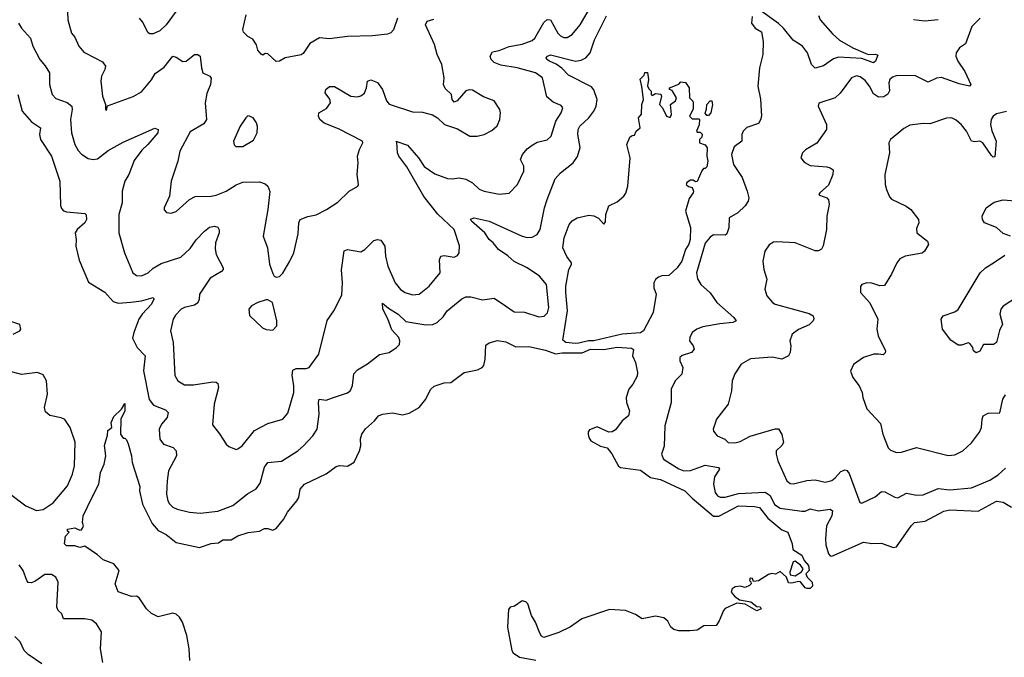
# Model space of a CAD drawing. Extents: x 2056909 to 2160450, y 827444 to 1016825.
# Tile 100 of 256: x 2109004 to 2114922, y 859594 to 863425. Entities that reach past the tile are written whole.
import ezdxf

# ---------------------------------------------------------------- set-up
doc = ezdxf.new("R2010")
doc.units = 0

msp = doc.modelspace()

# ---------------------------------------------------------------- linework, layer by layer
at = {"layer": '0CON10XD'}
for points in [[(2110217.3, 861912.7), (2110148.5, 861871.5), (2110085, 861776.7), (2110083.3, 861745), (2110075, 861722.9), (2110055, 861710), (2109995, 861696.7), (2109975, 861685.7), (2109940.6, 861649.4), (2109926.9, 861625), (2109910.6, 861555), (2109925.5, 861485.5), (2109936.6, 861286.6), (2109954.6, 861254.6), (2109995, 861231.9), (2110047.9, 861232.1), (2110165, 861249.2), (2110185, 861248), (2110195, 861240), (2110197.8, 861215), (2110172.2, 861115), (2110161.7, 860991.7), (2110205, 860936.7), (2110243.9, 860873.9), (2110260.5, 860860.5), (2110305, 860842.5), (2110315, 860846.7), (2110340, 860865), (2110415, 860957.5), (2110495, 860998.5), (2110585.4, 861024.6), (2110615, 861061.2), (2110651.5, 861185), (2110651.8, 861225), (2110640.9, 861289.1), (2110645, 861320), (2110665, 861330), (2110725, 861330), (2110744.4, 861335.6), (2110800.8, 861415), (2110852.6, 861617.4), (2110892.5, 861675), (2110940.3, 861769.7), (2110944.4, 861845), (2110937.9, 861922.1), (2110953.7, 862036.3), (2110975, 862044.4), (2111055, 862030.8), (2111078, 862045), (2111132.6, 862097.4), (2111155, 862104.2), (2111175, 862100), (2111197.5, 862065), (2111201.9, 862005), (2111216.7, 861945), (2111261.5, 861845), (2111293.4, 861803.4), (2111320, 861785), (2111365, 861771.8), (2111405, 861776.7), (2111465.7, 861825), (2111530.8, 861905), (2111527, 861983), (2111535, 862003.3), (2111555, 862008.6), (2111615, 861997.5), (2111635, 862008.8), (2111645.8, 862025), (2111646.4, 862066.4), (2111614.4, 862164.4), (2111516.9, 862256.9), (2111432.4, 862362.4), (2111330.6, 862540.6), (2111282.5, 862605), (2111275.6, 862625), (2111270, 862690), (2111263.8, 862696.2), (2111335, 862671.4), (2111401.1, 862595), (2111434, 862544), (2111498.9, 862498.9), (2111575, 862470.9), (2111605, 862468.2), (2111645, 862474.3), (2111685, 862466), (2111725, 862444.3), (2111765, 862407.1), (2111795, 862395.6), (2111885, 862376.9), (2111945, 862382.2), (2111995.7, 862435), (2112034.4, 862515), (2112033.3, 862545), (2112014.4, 862585), (2112025.6, 862615), (2112055, 862649.4), (2112085, 862671.5), (2112115, 862688.2), (2112175, 862702.9), (2112197.5, 862725), (2112226.9, 862815), (2112258.6, 862865), (2112268, 862895), (2112258.6, 862908.6), (2112209.8, 862929.8), (2112172.2, 862962.2), (2112145.7, 863075), (2112103.3, 863105), (2111994.2, 863135), (2111895, 863151.4), (2111855, 863167.5), (2111837.7, 863185), (2111830.9, 863205), (2111845, 863232.5), (2111885, 863239.3), (2111945, 863263.3), (2112025, 863278.2), (2112085, 863300.5), (2112099.2, 863315), (2112155, 863408.1), (2112175, 863425.6), (2112195, 863424.2), (2112237.5, 863345), (2112255, 863327.8), (2112275, 863318.9), (2112295, 863318.9), (2112324, 863336), (2112372.9, 863395), (2112436.8, 863505)], [(2113805, 863450), (2113814.4, 863425), (2113889.1, 863339.1), (2113931.3, 863301.3), (2114012.5, 863255), (2114085, 863223.8), (2114105, 863216.4), (2114147.3, 863217.3), (2114161.7, 863211.7), (2114148.4, 863175), (2114135, 863165.3), (2114065, 863192.8), (2113925, 863200.7), (2113895, 863189.2), (2113835, 863148.4), (2113784.8, 863134.8), (2113762.9, 863155), (2113738.4, 863225), (2113708.9, 863265), (2113652.5, 863302.5), (2113595, 863374.7), (2113565, 863401.8), (2113445, 863488.8)], [(2109290.5, 863475), (2109293.1, 863425), (2109314.3, 863345), (2109335, 863320), (2109358.1, 863265), (2109389.3, 863229.3), (2109455, 863195.6), (2109501.3, 863171.3), (2109519.2, 863145), (2109515.7, 863125), (2109494.4, 863085), (2109492.2, 863055), (2109501.9, 862965), (2109520, 862915), (2109520, 862885), (2109525, 862880), (2109531.7, 862908.3), (2109685, 862963.5), (2109735, 862991.9), (2109795, 863062.9), (2109817.6, 863102.4), (2109871.1, 863138.9), (2109923.8, 863205), (2109945, 863200.8), (2109985, 863173.3), (2110005, 863176.7), (2110054, 863216), (2110075, 863215.3), (2110089.2, 863205), (2110095.5, 863135), (2110104.3, 863105), (2110146.7, 863085), (2110154.3, 863074.3), (2110151.1, 863035), (2110127.8, 862982.2), (2110118.8, 862925), (2110126.8, 862825), (2110111.1, 862798.9), (2110028.3, 862751.7), (2109965.8, 862635.8), (2109953.3, 862575), (2109914.5, 862455.5), (2109904.2, 862365), (2109871.2, 862295), (2109872.3, 862282.3), (2109886.4, 862266.4), (2109915, 862262), (2109945, 862272.5), (2110025, 862344.2), (2110057.9, 862362.1), (2110155, 862364.4), (2110185, 862371.1), (2110245, 862394.6), (2110305, 862432.5), (2110345, 862448.5), (2110445, 862450.9), (2110478.7, 862438.7), (2110495.8, 862425), (2110507.5, 862392.5), (2110496, 862285), (2110466.2, 862125), (2110494.1, 862054.1), (2110505.9, 861955.9), (2110525, 861900), (2110532.5, 861885), (2110545, 861877.5), (2110565, 861882.5), (2110585, 861902.5), (2110628, 861975), (2110652, 862025), (2110677.7, 862137.7), (2110681.4, 862205), (2110688.8, 862225), (2110735, 862242.9), (2110785, 862252.5), (2110848.8, 862285), (2110915, 862328), (2110985, 862394.2), (2111035.7, 862424.3), (2111040, 862435), (2111031.2, 862495), (2111038, 862565), (2111034.2, 862605), (2111046, 862645), (2111066.7, 862685), (2111063.3, 862695), (2110920.3, 862770.3), (2110834, 862804), (2110807.5, 862825), (2110800, 862845), (2110802, 862865), (2110848, 862892), (2110871.1, 862925), (2110867.6, 862947.6), (2110840.6, 862985), (2110843.1, 863005), (2110865, 863024.2), (2110895, 863023.1), (2110995, 862965.5), (2111035, 862961.8), (2111055, 862967.8), (2111075.9, 862984.1), (2111087.9, 863015), (2111093.7, 863056.3), (2111115, 863064.4), (2111155, 863047.1), (2111185.3, 863005.3)], [(2109944.7, 863475.3), (2109885, 863393.3), (2109845, 863358.6), (2109805, 863340), (2109785, 863340), (2109776.1, 863346.1), (2109742.3, 863412.3), (2109723.3, 863435)], [(2111274.4, 863435), (2111250, 863365), (2111235, 863345.8), (2111215, 863337.1), (2111125, 863327.5), (2110975, 863324.3), (2110865, 863309.4), (2110805, 863315.6), (2110747.9, 863282.1), (2110707.3, 863222.7), (2110695, 863213.3), (2110600, 863195), (2110565, 863176.7), (2110545, 863173.8), (2110495, 863220), (2110478.3, 863221.7), (2110465, 863212.5), (2110455, 863217.5), (2110435, 863242.5), (2110426.2, 863275), (2110405, 863307.5), (2110375, 863323.3), (2110349.5, 863349.5), (2110344.1, 863365.9), (2110365.8, 863455)], [(2110883, 861153), (2110975, 861182.9), (2110992.8, 861197.2), (2111005, 861227.5), (2111012.9, 861297.1), (2111035, 861322), (2111095, 861358), (2111165.8, 861414.2), (2111225, 861426), (2111268.8, 861455), (2111285.7, 861474.3), (2111288.9, 861495), (2111283.6, 861515), (2111240.8, 861560.8), (2111217, 861627), (2111185.5, 861685), (2111185, 861722.5), (2111221, 861691), (2111278.5, 861655), (2111325, 861612.3), (2111445, 861590.8), (2111486.4, 861593.6), (2111513.6, 861606.4), (2111549.3, 861640.7), (2111573.3, 861676.7), (2111661.7, 861748.3), (2111685, 861760.4), (2111715, 861760.4), (2111785, 861741.1), (2111855, 861752.5), (2111924.6, 861705), (2111975, 861669.1), (2112037.6, 861667.6), (2112125, 861638.9), (2112155.4, 861644.6), (2112176.6, 861663.4), (2112184.6, 861695), (2112170.4, 861835), (2112127.9, 861885), (2112053.6, 861935), (2111975, 861971.9), (2111937.1, 862007.1), (2111881.2, 862045), (2111849.2, 862085), (2111824.7, 862105), (2111800.4, 862145), (2111719.2, 862215), (2111714.2, 862225.8), (2111735.9, 862234.1), (2111826.3, 862213.7), (2112025, 862124.6), (2112055, 862116.9), (2112085, 862119.4), (2112115, 862134.4), (2112132.9, 862165), (2112157.7, 862295), (2112174.6, 862345), (2112222, 862468), (2112254.7, 862505.3), (2112331.4, 862565), (2112357.2, 862602.8), (2112372.8, 862657.2), (2112357.8, 862735), (2112360, 862765), (2112371.2, 862785), (2112424.8, 862835.2), (2112455.5, 862875), (2112469.2, 862905), (2112475.4, 862945), (2112454.1, 863004.1), (2112440.9, 863020.9), (2112302, 863092), (2112263, 863133), (2112227.9, 863157.9), (2112187.5, 863175), (2112172.9, 863185), (2112169.2, 863195), (2112176, 863205), (2112195, 863213.1), (2112345, 863175.8), (2112378.2, 863181.8), (2112407.5, 863195), (2112433.2, 863225), (2112458.1, 863305), (2112531, 863449)], [(2111185.3, 863005.3), (2111208.3, 862938.3), (2111225, 862917.5), (2111365, 862871.1), (2111425, 862868.6), (2111485, 862853.3), (2111515.8, 862835.8), (2111557.5, 862795), (2111635, 862770), (2111710, 862725), (2111754.5, 862725.5), (2111796.2, 862735), (2111841.7, 862758.3), (2111873, 862787), (2111890, 862825), (2111894, 862865), (2111890, 862885), (2111855, 862936.7), (2111791.7, 862961.7), (2111725, 863002.5), (2111705, 863003.3), (2111685, 862996.7), (2111633, 862937), (2111615, 862930), (2111602.5, 862945), (2111600, 862975), (2111561.3, 863011.3), (2111551.9, 863035), (2111554.4, 863075), (2111541.4, 863155), (2111513.1, 863215), (2111497, 863277), (2111442.2, 863395), (2111453, 863417), (2111492.1, 863427.9)], [(2113405.9, 863444.1), (2113402.5, 863405), (2113423.8, 863375), (2113461.9, 863351.9), (2113473.1, 863295), (2113470.6, 863215), (2113450.6, 863135), (2113441.5, 863025), (2113456.8, 862946.8), (2113461.9, 862845), (2113457.5, 862822.5), (2113445, 862801.2), (2113375, 862777.3), (2113351.9, 862755), (2113344.3, 862735), (2113344.2, 862695.8), (2113298.3, 862661.7), (2113281.4, 862615), (2113294.5, 862555), (2113346.1, 862476.1), (2113376.1, 862395), (2113386.1, 862355), (2113383.2, 862335), (2113364, 862306), (2113320.9, 862265), (2113268.6, 862235), (2113265.4, 862175), (2113255, 862138), (2113245, 862130.6), (2113175, 862131.9), (2113155, 862119.2), (2113125, 862082.5), (2113072.7, 861905), (2113077.9, 861867.9), (2113098.9, 861835), (2113153.4, 861783.4), (2113194.5, 861725), (2113296, 861635), (2113310, 861615), (2113290, 861605), (2113212.2, 861597.8), (2113110.9, 861579.1), (2113074.1, 861565.9), (2113046.7, 861545), (2113032, 861515), (2113030.8, 861495), (2113052.2, 861465), (2113057.1, 861445), (2113041.2, 861425), (2112985, 861407.8), (2112971.2, 861395), (2112972, 861375), (2112989.2, 861335), (2112984.3, 861295), (2112944.3, 861255), (2112919.4, 861205), (2112918.9, 861125), (2112881.8, 860985), (2112876.8, 860863.2), (2112860.8, 860815), (2112874.2, 860785), (2112965, 860726.8), (2112995, 860715.4), (2113035, 860716.2), (2113125, 860748.5), (2113204.4, 860734.4), (2113210.8, 860725), (2113181.1, 860678.9), (2113173.4, 860635), (2113185, 860584.3), (2113197.8, 860565), (2113215, 860556.1), (2113245, 860556.9), (2113325, 860578.5), (2113485, 860585.8), (2113515, 860567.1), (2113541.5, 860511.5), (2113575, 860490.8), (2113705, 860471.2), (2113725, 860472.7), (2113755, 860485.6), (2113806, 860474), (2113875, 860483.8), (2113889.5, 860475), (2113885.8, 860445), (2113852.9, 860385), (2113847.9, 860305), (2113850.2, 860270.2), (2113865, 860216.7), (2113874.6, 860204.6), (2113885, 860202.2), (2114075, 860286.8), (2114125, 860278.5), (2114185, 860279.5), (2114255, 860254.3), (2114275, 860257.5), (2114363.1, 860385), (2114383.1, 860405), (2114447.1, 860412.9), (2114558.2, 860471.8), (2114595, 860479.2), (2114765, 860473.1), (2114875, 860532.5), (2114915.3, 860525.3), (2114965, 860496.7)], [(2114375.4, 863425.4), (2114445, 863417.5), (2114525, 863426.7)], [(2114776.7, 863433.3), (2114727.3, 863385), (2114689.2, 863280.8), (2114653.1, 863256.9), (2114632.9, 863225), (2114631.4, 863205), (2114642.2, 863175), (2114685, 863114.2), (2114722, 863035), (2114713.9, 863026.1), (2114650.2, 863040.2)], [(2108995.6, 863405), (2109014.4, 863375), (2109068.1, 863315), (2109082.9, 863265), (2109125.4, 863185.4), (2109157.7, 863147.7), (2109182.2, 863105), (2109181.9, 863035), (2109199.2, 862975), (2109220.7, 862950.7), (2109288, 862928), (2109316.2, 862906.2), (2109319.1, 862885), (2109309.2, 862825), (2109314.3, 862745), (2109334.3, 862675), (2109355, 862640), (2109375, 862618), (2109415, 862591.4), (2109445, 862584.3), (2109471.3, 862588.7), (2109535, 862638.2), (2109625, 862688.5), (2109815, 862773.5), (2109836, 862766), (2109834.7, 862745), (2109774.8, 862675.2), (2109738.3, 862641.7), (2109691.7, 862578.3), (2109660, 862495), (2109635.4, 862455), (2109619.6, 862395), (2109618.8, 862325), (2109598.9, 862255), (2109599.6, 862145), (2109632.7, 862025), (2109682.9, 861905), (2109705, 861888.6), (2109735.9, 861885.9), (2109775, 861904.5), (2109805, 861932.2), (2109855, 861961.1), (2109972.4, 861997.6), (2110028.9, 862051.1), (2110065, 862101.4), (2110114.3, 862155), (2110145, 862177.5), (2110175, 862184.4), (2110195, 862179.2), (2110202.4, 862162.4), (2110203.3, 862145), (2110181.5, 862085), (2110178.3, 862048.3), (2110185.6, 862015), (2110225.7, 861935), (2110226.6, 861923.4), (2110217.3, 861912.7)], [(2112345, 861479.1), (2112287.5, 861485), (2112268.9, 861498.9), (2112297.5, 861675), (2112285.7, 861785), (2112287.5, 861825), (2112303.8, 861925), (2112320, 861955), (2112320, 861965), (2112291.7, 862001.7), (2112267.5, 862055), (2112275.7, 862115), (2112307.5, 862195), (2112323.6, 862216.4), (2112355, 862234.2), (2112425, 862251.2), (2112455, 862246.2), (2112482, 862232), (2112515, 862197.5), (2112525, 862210), (2112526.7, 862255), (2112545, 862307.5), (2112595, 862330), (2112635.9, 862364.1), (2112646.9, 862383.1), (2112660, 862425), (2112672.5, 862595), (2112653.9, 862676.1), (2112671.7, 862718.3), (2112685, 862730), (2112698.3, 862731.7), (2112710, 862755), (2112732.5, 862775), (2112722.5, 862835), (2112741.7, 862858.3), (2112743.3, 862915), (2112753.3, 862945), (2112743, 863023), (2112733, 863067), (2112758.3, 863091.7), (2112761.7, 863108.3), (2112778.3, 863108.3), (2112782.5, 863065), (2112778.3, 863028.3), (2112785, 863010), (2112800, 862995), (2112800, 862975), (2112805, 862970), (2112825, 862982.5), (2112858.3, 862978.3), (2112862.5, 862965), (2112850, 862915), (2112867.5, 862895), (2112892.5, 862845), (2112913, 862837), (2112921.2, 862855), (2112916.2, 862915), (2112945, 862936.7), (2112951.2, 862955), (2112925, 863000), (2112910, 863005), (2112910, 863015), (2112965, 863037.5), (2112978.3, 863051.7), (2113005, 863047.5), (2113027.5, 863015), (2113030, 862955), (2113050, 862935), (2113052.5, 862925), (2113051.7, 862888.3), (2113030, 862845), (2113045, 862830), (2113085, 862830), (2113090, 862825), (2113087, 862793), (2113072.5, 862755), (2113075, 862750), (2113095, 862750), (2113107, 862737), (2113105, 862720), (2113090, 862705), (2113090, 862685), (2113125, 862672.5), (2113136, 862655), (2113133.3, 862605), (2113140, 862575), (2113135, 862540), (2113125, 862530), (2113115, 862530), (2113103.9, 862516.1), (2113076.4, 862453.6), (2113065, 862450), (2113051.7, 862461.7), (2113035, 862460), (2113014.1, 862445.9), (2113010, 862435), (2113023.3, 862423.3), (2113046.7, 862416.7), (2113053.3, 862395), (2113052.5, 862385), (2113028.3, 862351.7), (2113006.7, 862275), (2113035.5, 862175.5), (2113034.3, 862105), (2113025, 862076.7), (2113005.7, 862045), (2112984.5, 861975), (2112955, 861934.5), (2112905, 861888), (2112864.1, 861885.9), (2112842.7, 861877.3), (2112825.9, 861864.1), (2112816.2, 861845), (2112816, 861815), (2112830, 861775), (2112811.1, 861665), (2112754, 861555), (2112735, 861544.5), (2112625, 861534.7), (2112455, 861494.6), (2112422.5, 861495), (2112365, 861482.5), (2112345, 861479.1)], [(2114650.2, 863040.2), (2114545, 863077.8), (2114515, 863074.2), (2114465, 863048.8), (2114385, 863088.9), (2114272.8, 863087.2), (2114249.7, 863080.3), (2114234.4, 863065), (2114228.9, 863045), (2114231.7, 862998.3), (2114223.1, 862976.9), (2114197.8, 862962.2), (2114165, 862959.5), (2114135, 862980), (2114111.8, 863025), (2114085, 863060), (2114055, 863081.4), (2114033, 863087), (2114003.3, 863075), (2113935, 862983.3), (2113905, 862956.2), (2113807, 862923), (2113802.5, 862905), (2113852.5, 862795), (2113854.3, 862765), (2113795, 862684), (2113727.7, 862642.3), (2113710, 862625), (2113700, 862595), (2113718.3, 862568.3), (2113755, 862550), (2113855, 862540.8), (2113875.6, 862535.6), (2113892.7, 862522.7), (2113891.4, 862495), (2113865, 862430), (2113812.5, 862385), (2113807.5, 862375), (2113811.7, 862371.7), (2113856.2, 862355), (2113865, 862342.5), (2113869.5, 862315), (2113855.8, 862245), (2113854.1, 862165), (2113833.6, 862066.4), (2113823.5, 862046.5), (2113804.5, 862035.5), (2113785, 862035.4), (2113665, 862083.5), (2113555, 862090), (2113535, 862087.5), (2113508.3, 862071.7), (2113482, 862035), (2113470.8, 861975), (2113475.8, 861925), (2113493.9, 861866.1), (2113483.3, 861805), (2113493.8, 861765), (2113528.8, 861725), (2113545.5, 861715.5), (2113749.7, 861659.7), (2113773.3, 861645), (2113778, 861628), (2113774, 861615), (2113748.3, 861591.7), (2113685, 861564.4), (2113646.2, 861535), (2113633.3, 861495), (2113639.2, 861465), (2113635.6, 861425), (2113624.3, 861405), (2113585, 861385.5), (2113527.5, 861397.5), (2113397.2, 861387.2), (2113340, 861355), (2113302.1, 861297.9), (2113285.6, 861255), (2113281.4, 861195), (2113262, 861115), (2113192, 861025), (2113171.2, 860965), (2113175, 860952.5), (2113196.7, 860925), (2113242.5, 860905), (2113263.3, 860885), (2113302.8, 860882.8), (2113335, 860890.4), (2113395, 860923.1), (2113545, 860967.5), (2113565, 860966), (2113585, 860933.3), (2113594.4, 860885), (2113585, 860866), (2113551.2, 860835), (2113550.8, 860815), (2113560, 860775), (2113615, 860654.3), (2113635, 860638.9), (2113655, 860635.5), (2113735, 860655.5), (2113785, 860660.6), (2113845, 860647.1), (2113885, 860656.7), (2113905, 860672.9), (2113939.8, 860710.2), (2113965, 860720.8), (2113976.6, 860716.6), (2113989.1, 860699.1), (2114053.3, 860525), (2114065, 860520), (2114145, 860557.5), (2114185, 860589.4), (2114205, 860588.9), (2114265, 860555.7), (2114282.7, 860552.7), (2114335, 860581.1), (2114395, 860569.2), (2114435, 860570), (2114525, 860607.5), (2114595, 860600.4), (2114725, 860612.3), (2114835, 860657.7), (2114885, 860690), (2114929.2, 860730.8)], [(2108992.2, 862975), (2109018.9, 862875), (2109075, 862810.8), (2109128, 862775), (2109123.1, 862735), (2109127.9, 862705), (2109194.2, 862605), (2109245.3, 862455), (2109249.1, 862309.1), (2109255, 862291.2), (2109267.4, 862277.4), (2109285, 862270), (2109395, 862260), (2109402.9, 862252.9), (2109404.5, 862225), (2109395.9, 862204.1), (2109350, 862165), (2109336.2, 862145), (2109343.1, 862105), (2109340.8, 862065), (2109360.7, 861980.7), (2109418, 861848), (2109515, 861787.1), (2109565, 861732.7), (2109595, 861722.3), (2109672.4, 861727.6), (2109735, 861735.3), (2109806.7, 861755), (2109810, 861745), (2109795.4, 861715), (2109738.8, 861655), (2109720, 861625), (2109689.1, 861545), (2109682.5, 861512.5), (2109710, 861455), (2109757.5, 861405), (2109748.1, 861315), (2109782.6, 861142.6), (2109808.3, 861108.3), (2109880, 861080), (2109895.6, 861065), (2109890, 861035), (2109855.6, 860995), (2109841.1, 860965), (2109845.6, 860905), (2109868, 860875), (2109926.2, 860853.8), (2109943.3, 860835), (2109945.6, 860805), (2109897.1, 860715), (2109889.5, 860655), (2109886.9, 860575), (2109894.5, 860535), (2109905, 860516), (2109925, 860497.1), (2109950, 860485), (2110025, 860465.5), (2110089.1, 860460.9), (2110195, 860472.2), (2110285, 860506.4), (2110372.9, 860577.1), (2110425, 860605.7), (2110449.8, 860640.2), (2110475, 860736.2), (2110495, 860765.5), (2110577, 860773), (2110675, 860834.5), (2110710, 860865), (2110765.3, 860924.7), (2110792.5, 860965), (2110804.7, 861055), (2110799.7, 861125), (2110804.5, 861145), (2110845, 861140), (2110883, 861153)], [(2113145, 862850), (2113135, 862850), (2113123.3, 862863.3), (2113133, 862887), (2113133.3, 862915), (2113155, 862937.5), (2113165, 862937.5), (2113168.8, 862915), (2113157.5, 862865), (2113145, 862850)], [(2110302.3, 862662.3), (2110345, 862664), (2110409.7, 862700.3), (2110432, 862745), (2110433.6, 862783.6), (2110426.2, 862805), (2110406.7, 862835), (2110385, 862846.2), (2110375, 862846.7), (2110362.5, 862835), (2110328.8, 862785), (2110288, 862695), (2110292.3, 862672.3), (2110302.3, 862662.3)], [(2114935, 862874.4), (2114875, 862860), (2114854.6, 862845.4), (2114843.5, 862825), (2114839.5, 862795), (2114847.6, 862757.6), (2114873.5, 862695), (2114865, 862601.2), (2114855, 862599.2), (2114845, 862609.2), (2114794, 862685), (2114775, 862694.4), (2114745, 862690.5), (2114725, 862695.6), (2114695, 862756), (2114665, 862794), (2114632.1, 862822.1), (2114605, 862836), (2114575, 862834), (2114475, 862800), (2114435, 862802), (2114355, 862791.4), (2114318.3, 862771.7), (2114281.7, 862741.7), (2114238.8, 862705), (2114228, 862685), (2114232.9, 862625), (2114204.2, 862495), (2114206, 862435), (2114213.9, 862403.9), (2114231.7, 862361.7), (2114245, 862346.7), (2114333.3, 862305), (2114361.2, 862285), (2114405.8, 862225), (2114408.8, 862205), (2114395, 862170), (2114396.2, 862145), (2114460, 862095), (2114465.8, 862075), (2114442.9, 862035), (2114428.5, 862021.5), (2114325.4, 862004.6), (2114295, 861987.5), (2114275.8, 861965), (2114245, 861896.7), (2114201.2, 861828.8), (2114175, 861826), (2114125, 861842), (2114095, 861844), (2114066.7, 861835), (2114057.3, 861822.7), (2114058, 861785), (2114113.2, 861723.2), (2114161.4, 861625), (2114156.5, 861565), (2114164.4, 861525), (2114208.1, 861435), (2114206.4, 861423.6), (2114195, 861412.2), (2114165, 861414.5), (2114137.5, 861415), (2114076.7, 861395), (2114015, 861352.5), (2113997, 861313), (2114011.2, 861275), (2114048.8, 861225), (2114068.8, 861185), (2114071.2, 861155), (2114095, 861087.5), (2114178.5, 860998.5), (2114191.1, 860935), (2114225, 860853.3), (2114237.7, 860837.7), (2114275, 860823.8), (2114305, 860826), (2114395, 860854.3), (2114585, 860805.8), (2114625, 860810.6), (2114673.8, 860835), (2114725, 860882.5), (2114772.8, 860947.2), (2114784.6, 860975.4), (2114788.5, 861025), (2114795.8, 861045), (2114825, 861061.4), (2114895, 861062.5), (2114913.5, 861145), (2114929.5, 861170.5)], [(2114960, 862125), (2114915, 862141.2), (2114875, 862176.2), (2114803.8, 862205), (2114791.2, 862225), (2114790, 862245), (2114813.3, 862295), (2114860.9, 862329.1), (2114915, 862342.5), (2115175, 862320.8)], [(2115035, 861781.2), (2114915.7, 861704.3), (2114902, 861685), (2114896, 861655), (2114911.2, 861595), (2114893.3, 861556.7), (2114874.5, 861485.5), (2114857.2, 861472.8), (2114797.3, 861472.7), (2114775, 861433.3), (2114753.9, 861423.9), (2114737.5, 861435), (2114732.5, 861455), (2114715, 861480), (2114705, 861483.3), (2114665, 861468.8), (2114645, 861470), (2114600.5, 861500.5), (2114550, 861565), (2114542.5, 861625), (2114555, 861646.7), (2114625, 861670), (2114645, 861684), (2114776.9, 861905), (2114808.6, 861935), (2114862.3, 861967.7), (2114925, 862010.8)], [(2110525, 861560), (2110550, 861585), (2110550, 861615), (2110522.5, 861725), (2110495, 861742.5), (2110485, 861742.5), (2110435, 861726.2), (2110396.7, 861705), (2110380, 861685), (2110385, 861647.5), (2110463.9, 861573.9), (2110485, 861563.3), (2110525, 861560)], [(2108963.8, 861535), (2109003.8, 861555), (2109011.2, 861565), (2109004.2, 861594.2), (2108945, 861613.1)], [(2110155, 860277.3), (2110198.9, 860281.1), (2110225, 860300), (2110275, 860299.4), (2110315, 860324.4), (2110376.9, 860343.1), (2110445, 860352.5), (2110475, 860367.3), (2110495, 860367.9), (2110525, 860358), (2110545, 860368), (2110588.7, 860421.3), (2110613.2, 860466.8), (2110670, 860535), (2110681.4, 860555), (2110690, 860605), (2110716.3, 860633.7), (2110845, 860695.6), (2110905, 860740), (2110925, 860745.7), (2110975, 860742.5), (2111015, 860765.8), (2111046.9, 860835), (2111053.5, 860865), (2111052.7, 860907.3), (2111060.8, 860935), (2111083, 860967), (2111136.2, 861015), (2111160, 861045), (2111184.4, 861055.6), (2111245, 861063.8), (2111305, 861051.2), (2111345, 861061.2), (2111405.8, 861095), (2111445.4, 861144.6), (2111453.8, 861163.8), (2111476, 861205), (2111495, 861223.8), (2111555, 861244), (2111595, 861245.6), (2111675, 861305.5), (2111755, 861320.8), (2111784.4, 861335), (2111792.8, 861347.2), (2111801.2, 861385), (2111805, 861470), (2111825.7, 861484.3), (2111875, 861496.9), (2111925, 861488.6), (2111985, 861458.6), (2112065, 861461.5), (2112165, 861440), (2112225, 861416.7), (2112265, 861423.2), (2112385, 861423.3), (2112435.3, 861444.7), (2112515, 861443.8), (2112595, 861458.5), (2112681.3, 861451.3), (2112694.1, 861444.1), (2112687.5, 861405), (2112705.9, 861365.9), (2112718.1, 861305), (2112715, 861283.3), (2112689.2, 861235), (2112665.8, 861205), (2112649.2, 861155), (2112651.4, 861125), (2112668.6, 861075), (2112663.8, 861045), (2112625.8, 861014.2), (2112585, 860961.2), (2112565, 860948), (2112545, 860946.2), (2112475, 860979.4), (2112428.8, 860961.2), (2112420.6, 860949.4), (2112420, 860935), (2112424.4, 860915), (2112437.5, 860895), (2112495, 860863.1), (2112535, 860852.9), (2112563.3, 860816.7), (2112603.3, 860743.3), (2112614.6, 860734.6), (2112735, 860717.9), (2112795, 860673.8), (2112855, 860663.2), (2113002, 860595), (2113045, 860550), (2113175, 860443.1), (2113207.1, 860442.9), (2113325, 860504.5), (2113420.3, 860500.3), (2113450, 860495), (2113500.9, 860430.9), (2113585, 860360), (2113620, 860345), (2113647.5, 860275), (2113651.7, 860241.7), (2113705, 860207.5), (2113720, 860175), (2113746.2, 860145), (2113750, 860115), (2113730, 860095), (2113737.5, 860075), (2113766.7, 860045), (2113768.8, 860021.2), (2113755, 860007.5), (2113737, 860007), (2113725, 860012.5), (2113697, 860047), (2113685, 860050), (2113645, 860038.8), (2113625, 860042.5), (2113612.5, 860075), (2113575, 860110), (2113547, 860093), (2113525, 860097.5), (2113505, 860092.5), (2113445, 860053.3), (2113415, 860050), (2113408.3, 860068.3), (2113395, 860070), (2113390, 860055), (2113398.3, 860048.3), (2113400, 860035), (2113390, 860025), (2113365, 860013.3), (2113335, 860021.2), (2113305, 860016.7), (2113286.7, 860005), (2113280, 859985), (2113300.7, 859960.7), (2113330, 859940), (2113397.7, 859927.7), (2113435, 859900), (2113455, 859897.5), (2113460, 859885), (2113435, 859872.5), (2113365, 859913.3), (2113315, 859920), (2113245, 859886.7), (2113234.1, 859875.9), (2113207.7, 859812.3), (2113190, 859785), (2113116.7, 859783.3), (2113075, 859756.2), (2113032.7, 859752.7), (2112965, 859753.3), (2112935, 859761.4), (2112918, 859775), (2112900.3, 859810.3), (2112875, 859831.2), (2112825, 859841.2), (2112745, 859826), (2112705, 859851.2), (2112645.6, 859875.6), (2112548.3, 859881.7), (2112382.5, 859825), (2112315, 859776.7), (2112245, 859743.3), (2112155, 859712.5), (2112140.7, 859720.7), (2112129.3, 859739.3), (2112103.8, 859805), (2112080, 859845), (2112057.5, 859915), (2112047, 859927), (2112025, 859934.3), (2111977.8, 859902.2), (2111951.2, 859895), (2111942.3, 859882.3), (2111935.8, 859775), (2111962.5, 859635), (2111970.3, 859620.3), (2112007.5, 859595), (2112107, 859577)], [(2108935, 860584.3), (2109040.8, 860505), (2109105, 860475.3), (2109145, 860482.5), (2109205, 860522.5), (2109291.8, 860625), (2109321.1, 860695), (2109332.7, 860745), (2109337.4, 860887.4), (2109306.5, 860975), (2109275, 861022.5), (2109253.6, 861033.6), (2109185, 861047.1), (2109158, 861068), (2109153.6, 861095), (2109171.2, 861175), (2109165.4, 861255.4), (2109145, 861292), (2109110, 861305), (2109015, 861293.8), (2108911.2, 861321.2)], [(2110025.9, 859575.9), (2110022.4, 859645), (2110008.1, 859725), (2109982.2, 859805), (2109965, 859834.4), (2109945, 859852.9), (2109925, 859860), (2109835, 859837.5), (2109796.4, 859856.4), (2109766.7, 859885), (2109722.3, 859952.3), (2109705, 859961.2), (2109675, 859960), (2109595, 859987.5), (2109577.5, 860035), (2109602, 860115), (2109570, 860155), (2109505, 860178.9), (2109470.5, 860210.5), (2109395, 860262.5), (2109365, 860254), (2109335, 860264.2), (2109285, 860264), (2109273.3, 860275), (2109278.3, 860321.7), (2109300, 860345), (2109291.7, 860351.7), (2109290, 860365), (2109335, 860372.5), (2109365, 860357.5), (2109375, 860360), (2109380.7, 860369.3), (2109386.2, 860385), (2109382, 860405), (2109385.7, 860445), (2109437.3, 860552.7), (2109478.9, 860635), (2109490, 860705), (2109512, 860755), (2109521.2, 860805), (2109514.2, 860865.8), (2109531.7, 860928.3), (2109533, 860957), (2109556.7, 860975), (2109552.5, 861005), (2109568.8, 861041.2), (2109615.8, 861084.2), (2109635, 861120), (2109636.5, 861075), (2109611.4, 861025), (2109610, 860935), (2109625, 860910), (2109635, 860910), (2109645, 860900), (2109655, 860877.5), (2109676.1, 860803.9), (2109680, 860765), (2109725, 860620), (2109723.3, 860595), (2109742, 860515), (2109798.9, 860398.9), (2109835.8, 860355.8), (2109885, 860331.8), (2109945, 860284), (2110085, 860254.5), (2110155, 860277.3)], [(2113665, 860083.3), (2113703, 860107), (2113712.5, 860125), (2113698, 860148), (2113665, 860172.5), (2113653, 860167), (2113632.5, 860105), (2113635, 860090), (2113665, 860083.3)], [(2109503.7, 859563.7), (2109489.4, 859645), (2109495, 859747.5), (2109466.2, 859795), (2109436.7, 859816.7), (2109395, 859824.5), (2109266, 859826), (2109256.7, 859855), (2109235.7, 859875.7), (2109227.1, 859895), (2109235.5, 860045), (2109221.4, 860075), (2109195, 860091.9), (2109155, 860092.5), (2109095, 860050), (2109072.1, 860042.1), (2109055, 860044.3), (2109045.5, 860055.5), (2109023.5, 860115), (2109000.2, 860150.2)], [(2109137.5, 859555), (2109055, 859611.2), (2109031.2, 859635), (2109007.3, 859687.3), (2108975, 859720)]]:
    msp.add_lwpolyline(points, dxfattribs=at)

doc.saveas('drawing.dxf')
